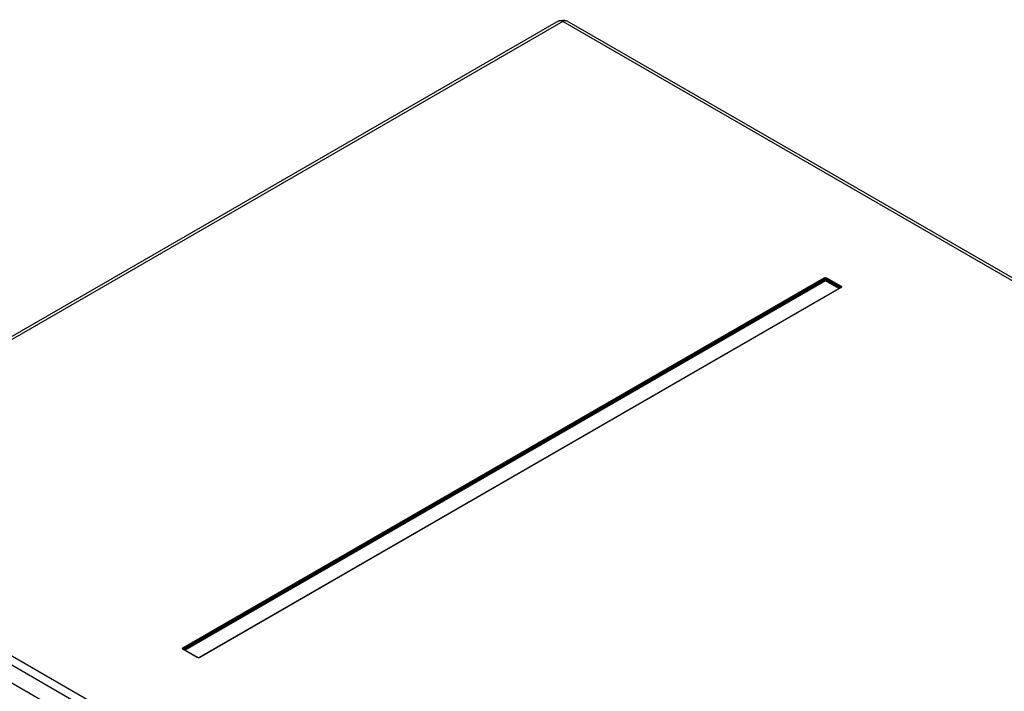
# Model space of a CAD drawing. Header units: inches. Extents: x 0 to 82.7, y 0 to 58.5.
# Tile 42 of 67: x 71.6 to 73.8, y 21.1 to 22.5. Entities that reach past the tile are written whole.
import ezdxf

# ---------------------------------------------------------------- set-up
doc = ezdxf.new("R2010")
doc.units = ezdxf.units.IN
doc.header["$LTSCALE"] = 4.547244
doc.header["$MEASUREMENT"] = 0
doc.layers.get('0').update_dxf_attribs({"linetype": 'CONTINUOUS'})

msp = doc.modelspace()

# ---------------------------------------------------------------- linework, layer by layer
at = {"color": 7, "linetype": 'CONTINUOUS'}
for p, q in [((72.7925, 22.5309), (70.9971, 21.4944)), ((72.8023, 22.53), (71.007, 21.4934)), ((77.1172, 20.0389), (72.8023, 22.53)), ((77.1268, 20.0399), (72.8122, 22.5309)), ((71.9753, 21.1664), (73.371, 21.9723)), ((73.3724, 21.9702), (71.9767, 21.1643)), ((71.9773, 21.1622), (73.3724, 21.9676)), ((73.3738, 21.9655), (71.9804, 21.161)), ((73.3724, 21.9676), (73.3724, 21.9702)), ((73.4031, 21.9486), (73.3738, 21.9655)), ((73.3751, 21.9676), (73.3751, 21.9702)), ((73.4068, 21.9519), (73.3751, 21.9702)), ((73.3751, 21.9676), (73.4061, 21.9497)), ((73.3765, 21.9723), (73.4082, 21.954)), ((73.4072, 21.9509), (72.0114, 21.1451)), ((73.4082, 21.9508), (72.0124, 21.145)), ((73.4074, 21.9512), (73.4074, 21.951)), ((71.007, 21.4934), (76.7088, 18.2016)), ((70.9885, 21.4841), (76.6902, 18.1923)), ((70.9748, 21.4528), (71.6916, 21.039)), ((72.0069, 21.145), (71.9753, 21.1633)), ((71.9761, 21.1634), (71.9761, 21.1637)), ((71.9762, 21.1634), (71.9763, 21.1634)), ((72.0079, 21.1451), (71.9763, 21.1634)), ((72.0115, 21.1451), (72.0114, 21.1451))]:
    msp.add_line(p, q, dxfattribs=at)
for points in [[(73.371, 21.9723), (73.3712, 21.9721), (73.3715, 21.972), (73.3717, 21.9717), (73.3718, 21.9715), (73.372, 21.9713), (73.3722, 21.971), (73.3723, 21.9707), (73.3724, 21.9704), (73.3724, 21.9702)], [(73.3724, 21.9702), (73.3727, 21.9703), (73.373, 21.9705), (73.3733, 21.9706), (73.3736, 21.9706), (73.374, 21.9706), (73.3743, 21.9706), (73.3746, 21.9705), (73.3749, 21.9703), (73.3751, 21.9702)], [(73.3724, 21.9676), (73.3727, 21.9677), (73.3731, 21.9678), (73.3734, 21.9678), (73.3739, 21.9678), (73.3743, 21.9678), (73.3746, 21.9678), (73.3748, 21.9677), (73.3749, 21.9677), (73.375, 21.9677)], [(73.3738, 21.9655), (73.3737, 21.9656), (73.3736, 21.9656), (73.3735, 21.9657), (73.3734, 21.9658), (73.3733, 21.9659), (73.3732, 21.966), (73.3731, 21.9661), (73.3729, 21.9663), (73.3728, 21.9665), (73.3727, 21.9667), (73.3726, 21.967), (73.3725, 21.9672), (73.3725, 21.9673), (73.3724, 21.9675), (73.3724, 21.9676)], [(73.3751, 21.9676), (73.3751, 21.9674), (73.3751, 21.9672), (73.375, 21.9669), (73.3748, 21.9667), (73.3746, 21.9663), (73.3744, 21.9661), (73.3742, 21.9658), (73.374, 21.9656), (73.3738, 21.9655)], [(73.3751, 21.9702), (73.3752, 21.9703), (73.3752, 21.9705), (73.3753, 21.9708), (73.3754, 21.9711), (73.3756, 21.9714), (73.3758, 21.9717), (73.376, 21.9719), (73.3763, 21.9721), (73.3765, 21.9723)], [(73.4082, 21.954), (73.408, 21.9539), (73.4077, 21.9537), (73.4075, 21.9535), (73.4074, 21.9532), (73.4072, 21.953), (73.4071, 21.9527), (73.4069, 21.9524), (73.4069, 21.9522), (73.4068, 21.9519)], [(73.4068, 21.9519), (73.407, 21.9518), (73.4072, 21.9516), (73.4073, 21.9515), (73.4074, 21.9513), (73.4074, 21.9512)], [(73.4074, 21.9511), (73.4074, 21.9511), (73.4074, 21.9511), (73.4073, 21.951), (73.4072, 21.951), (73.4072, 21.9509)], [(73.4072, 21.9509), (73.4073, 21.951), (73.4075, 21.951), (73.4077, 21.951), (73.4079, 21.951), (73.4082, 21.9508)], [(71.9767, 21.1643), (71.9766, 21.1645), (71.9766, 21.1647), (71.9765, 21.1649), (71.9764, 21.1652), (71.9762, 21.1655), (71.976, 21.1658), (71.9758, 21.1661), (71.9755, 21.1663), (71.9753, 21.1664)], [(71.9753, 21.1633), (71.9755, 21.1634), (71.9757, 21.1634), (71.9759, 21.1635), (71.9761, 21.1634), (71.9762, 21.1634)], [(71.9763, 21.1634), (71.9762, 21.1634), (71.9761, 21.1635), (71.9761, 21.1635), (71.976, 21.1635)], [(71.9761, 21.1637), (71.9761, 21.1638), (71.9761, 21.1639), (71.9763, 21.1641), (71.9764, 21.1642), (71.9767, 21.1643)], [(72.0079, 21.1451), (72.0078, 21.1451), (72.0076, 21.1452), (72.0074, 21.1452), (72.0072, 21.1451), (72.0069, 21.145)], [(72.0114, 21.1451), (72.0112, 21.145), (72.0108, 21.1448), (72.0102, 21.1447), (72.0096, 21.1447), (72.009, 21.1448), (72.0085, 21.1449), (72.008, 21.145), (72.0079, 21.1451)], [(72.0124, 21.145), (72.0122, 21.1451), (72.012, 21.1452), (72.0118, 21.1452), (72.0116, 21.1452), (72.0115, 21.1451)]]:
    msp.add_lwpolyline(points, dxfattribs=at)
msp.add_arc((72.8023, 22.5139), 0.0197, 59.9966, 64.9353, dxfattribs=at)
for points in [[(72.7925, 22.5309), (72.7977, 22.534), (72.8052, 22.5343), (72.8107, 22.5317)], [(72.8023, 22.53), (72.7995, 22.5316), (72.7953, 22.5326), (72.7925, 22.5309)], [(72.8122, 22.5309), (72.8093, 22.5326), (72.8052, 22.5316), (72.8023, 22.53)], [(73.371, 21.9723), (73.3726, 21.9732), (73.3749, 21.9732), (73.3765, 21.9723)], [(72.0124, 21.145), (72.0108, 21.1441), (72.0085, 21.1441), (72.0069, 21.145)]]:
    msp.add_open_spline(points, degree=3, dxfattribs=at)
for points in [[(73.4082, 21.954), (73.4087, 21.9537), (73.4096, 21.9524), (73.4087, 21.9511), (73.4082, 21.9508)], [(71.9753, 21.1633), (71.9747, 21.1636), (71.9739, 21.1649), (71.9747, 21.1661), (71.9753, 21.1664)]]:
    msp.add_open_spline(points, degree=3, knots=[0, 0, 0, 0, 0.500001, 1, 1, 1, 1], dxfattribs=at)

doc.saveas('drawing.dxf')
